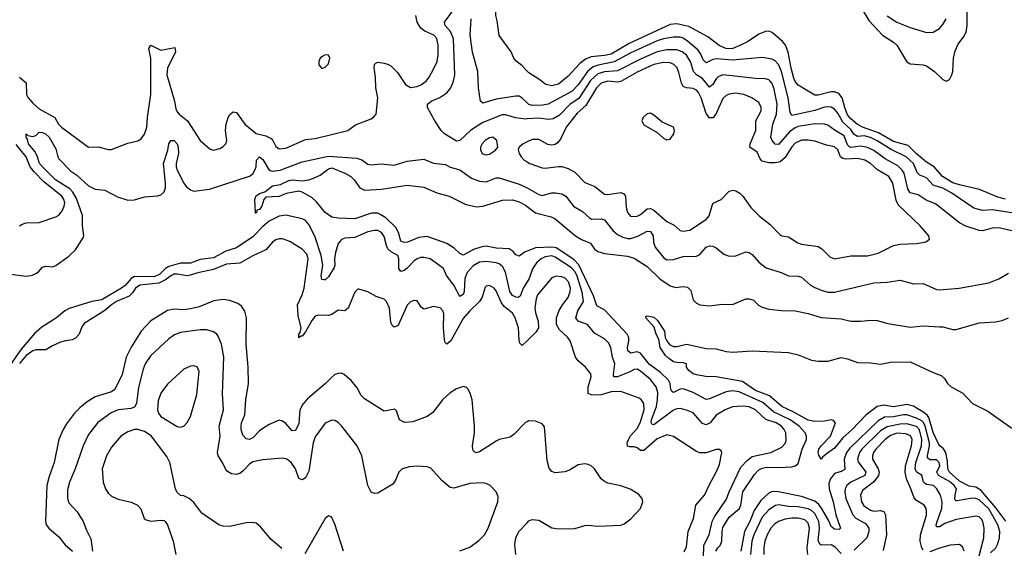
# Model space of a CAD drawing. Header units: inches. Extents: x 1245430 to 1420861, y 606325 to 671315.
# Tile 239 of 256: x 1376911 to 1382904, y 635547 to 638765. Entities that reach past the tile are written whole.
import ezdxf

# ---------------------------------------------------------------- set-up
doc = ezdxf.new("R2010")
doc.units = ezdxf.units.IN
doc.header["$MEASUREMENT"] = 0
doc.layers.add('B3673', color=7, linetype='Continuous')
doc.layers.add('B3683', color=7, linetype='Continuous')

msp = doc.modelspace()

# ---------------------------------------------------------------- linework, layer by layer
at = {"layer": 'B3673', "color": 5}
for points, elevation in [([(1380000, 638451.5), (1379966.3, 638486.3), (1379930, 638515.3), (1379919, 638530), (1379902, 638570), (1379830, 638668), (1379818, 638758), (1379809, 638791), (1379809.3, 638930), (1379803.7, 638950), (1379790, 638966), (1379759, 639059), (1379736.7, 639110), (1379733.5, 639130), (1379755.3, 639224.7), (1379814.3, 639325.7), (1379859.1, 639420.9), (1379870, 639458.3), (1379970, 639661.1), (1379984, 639676), (1379990, 639690.2), (1380000, 639692.7)], 720), ([(1380000, 638161.1), (1379990, 638160.5), (1379928.6, 638168.6), (1379870, 638186.4), (1379846.8, 638186.8), (1379730, 638140.2), (1379654.3, 638090), (1379590, 638029.7), (1379570, 638026), (1379496, 638070), (1379477, 638090), (1379437.6, 638150), (1379393.3, 638230), (1379393.3, 638250), (1379416.2, 638270), (1379468.4, 638291.6), (1379510, 638320.7), (1379534.2, 638350), (1379550.7, 638390), (1379560.3, 638430), (1379550.9, 638649.1), (1379533.7, 638693.7), (1379500.2, 638730), (1379496.8, 638750), (1379598.4, 638890)], 760), ([(1376910, 638415.3), (1376950, 638381.6), (1376953.2, 638310), (1376962.6, 638290), (1376990, 638257.6), (1377030, 638223.5), (1377124.2, 638170), (1377147.3, 638130), (1377165.3, 638110), (1377330, 637988.9), (1377391.5, 637991.5), (1377450, 637974.4), (1377470, 637974.9), (1377570, 638014.4), (1377630, 638028), (1377650, 638040.5), (1377670, 638067.3), (1377683.9, 638110), (1377688.1, 638170), (1377709.5, 638310), (1377708.4, 638530), (1377696.8, 638590), (1377710, 638610.7), (1377770, 638580.3), (1377855.5, 638595.5), (1377858.5, 638570), (1377810.6, 638470), (1377806.1, 638430), (1377852.8, 638270), (1377862.3, 638222.3), (1377870, 638204), (1377882.4, 638190), (1377932.9, 638150), (1378010, 638030.5), (1378070, 637976.3), (1378090, 637970.5), (1378130, 637980.4), (1378150, 637993), (1378165.1, 638010), (1378170.8, 638029.2), (1378162.9, 638090), (1378167.7, 638130), (1378179.5, 638170), (1378190, 638188.9), (1378210, 638203.5), (1378230, 638199.7), (1378281.4, 638130), (1378350, 638072.8), (1378410, 638058), (1378441.2, 638041.2), (1378452.4, 638030), (1378470, 637993.4), (1378490, 637978.2), (1378530, 637982.5), (1378650, 638036.8), (1378710, 638042.3), (1378908.9, 638091.1), (1378955.5, 638124.4), (1379050, 638161.3), (1379067, 638173), (1379080.7, 638190), (1379091.1, 638290), (1379078, 638350), (1379075.7, 638415.7), (1379067.7, 638472.3), (1379070, 638492), (1379079, 638501), (1379090, 638506), (1379130, 638500.4), (1379150, 638495.3), (1379170, 638483.6), (1379210, 638442.8), (1379259.8, 638370), (1379290, 638351.4), (1379330, 638357.9), (1379356.8, 638370), (1379384.5, 638390), (1379404, 638416), (1379432, 638468), (1379451, 638510), (1379458.9, 638550), (1379458.4, 638610), (1379449.9, 638649.9), (1379430.9, 638670.9), (1379376.1, 638696.1), (1379353.2, 638713.2), (1379329.9, 638749.9), (1379321, 638790)], 780), ([(1380000, 638258.9), (1379970, 638287.3), (1379950, 638299.5), (1379930, 638300.2), (1379810, 638282.1), (1379730, 638257.8), (1379715.6, 638270), (1379703.7, 638350), (1379698.7, 638450), (1379666.8, 638566.8), (1379652.4, 638670), (1379658.3, 638770)], 740), ([(1376810, 637221.2), (1376950, 637203.5), (1376989.4, 637210), (1377010, 637219.7), (1377024.7, 637230), (1377050, 637259), (1377070, 637263.8), (1377110, 637260.9), (1377130, 637268.7), (1377210, 637326), (1377250, 637364.2), (1377299, 637441), (1377301.8, 637450), (1377293.8, 637510), (1377293.7, 637573.7), (1377256.8, 637676.9), (1377235.1, 637715.1), (1377215.4, 637735.4), (1377129.2, 637790), (1377049.4, 637870), (1377032.3, 637890), (1377017.1, 637937.1), (1377002.7, 637962.7), (1376964.1, 638010), (1376957.6, 638037.6), (1376949.8, 638050.2), (1376949.6, 638070), (1376960.9, 638060.9), (1376990, 638054.6), (1377010, 638060.5), (1377030, 638080.8), (1377050, 638078.6), (1377068.7, 638070), (1377090, 638050.1), (1377130, 637978.7), (1377142.2, 637930), (1377150, 637917.7), (1377222.6, 637842.6), (1377258.2, 637818.2), (1377330, 637754.4), (1377370, 637733.1), (1377430, 637726.7), (1377505.8, 637685.8), (1377570, 637666.3), (1377609, 637669), (1377670, 637685.8), (1377750, 637693.8), (1377770, 637699.7), (1377790, 637716.9), (1377797.9, 637742.1), (1377798.7, 637770), (1377786.6, 637890), (1377812.6, 637970), (1377818.8, 638010), (1377830, 638030.7), (1377851.4, 638030), (1377869.5, 638010), (1377875.9, 637990), (1377876.9, 637950), (1377863.1, 637890), (1377863, 637870), (1377869.1, 637849.1), (1377910, 637769.1), (1377925, 637750), (1377950, 637729.1), (1377970, 637721.3), (1378066.4, 637733.6), (1378310, 637811.7), (1378330, 637827.6), (1378342.8, 637850), (1378349.3, 637870), (1378352, 637910), (1378370, 637931.1), (1378390, 637914.4), (1378430, 637850.1), (1378450, 637842.5), (1378496, 637850), (1378630, 637899.7), (1378790, 637935), (1378963.1, 637923.1), (1378992.9, 637912.9), (1379030, 637886.4), (1379050, 637881.1), (1379110, 637888.2), (1379190, 637880.2), (1379270, 637903.8), (1379370, 637916), (1379430, 637891.8), (1379503.1, 637883.1), (1379530, 637868.4), (1379590, 637850.4), (1379661, 637801), (1379710, 637781.6), (1379750, 637777.7), (1379810, 637802.2), (1379830, 637801.6), (1379950, 637764.5), (1380000, 637741)], 760), ([(1376909.7, 637510.3), (1376922, 637518), (1376951.2, 637528.8), (1377030, 637530.3), (1377130, 637564.2), (1377150, 637575.3), (1377170, 637601.6), (1377182.4, 637630), (1377185.3, 637650), (1377180.2, 637670), (1377167.9, 637690), (1377058.2, 637778.2), (1376998.3, 637838.3), (1376975, 637870), (1376950.4, 637930), (1376890, 638006.2)], 780), ([(1380000, 638021.9), (1379974.9, 638010), (1379950.4, 637990), (1379944.9, 637975.1), (1379951.8, 637950), (1379963.6, 637930), (1379982.3, 637910), (1380000, 637899.4)], 780), ([(1380000, 637356.7), (1379988.1, 637351.9), (1379950, 637325.4), (1379930, 637334), (1379913.8, 637353.8), (1379889.5, 637369.4), (1379810, 637374.9), (1379750, 637386), (1379718.6, 637381.4), (1379673.9, 637366.1), (1379610, 637332.5), (1379590, 637342.5), (1379554.7, 637374.7), (1379510, 637403.6), (1379390, 637445.3), (1379339.8, 637440.2), (1379270.5, 637410), (1379250, 637408.5), (1379230, 637417.4), (1379215.8, 637470), (1379200.8, 637500.8), (1379138.8, 637558.7), (1379110, 637578), (1379090, 637587), (1379051.8, 637588.2), (1378950, 637553.7), (1378850, 637556.2), (1378810, 637563.7), (1378770, 637592.3), (1378716.8, 637656.8), (1378690, 637682), (1378630, 637714.5), (1378610, 637720.7), (1378532.1, 637707.9), (1378490, 637689.7), (1378410, 637684.7), (1378396.5, 637670), (1378384, 637630), (1378370, 637609.5), (1378354.8, 637605.2), (1378354.8, 637594.8), (1378350, 637586.6), (1378346.6, 637586.6), (1378341.7, 637670), (1378348, 637690), (1378370, 637706.4), (1378403.7, 637716.3), (1378450, 637752.8), (1378498.3, 637761.7), (1378550, 637787.2), (1378570.1, 637790.1), (1378630, 637784.9), (1378670, 637790.3), (1378699.7, 637800.3), (1378740.7, 637819.3), (1378790, 637857.6), (1378810, 637862.4), (1378890.3, 637830), (1378927.4, 637810), (1378947.1, 637790), (1378981, 637741), (1379010, 637728.1), (1379113.1, 637733.1), (1379270, 637757.8), (1379370, 637745.6), (1379450, 637711.8), (1379525.5, 637690), (1379622, 637642), (1379690, 637626.1), (1379729.3, 637630.7), (1379850, 637666.4), (1379910, 637667.6), (1379950, 637656.4), (1379990, 637636.3), (1380000, 637628.5)], 740), ([(1380000, 637170), (1379974.6, 637130), (1379957, 637083), (1379945.3, 637074.7), (1379930, 637075.1), (1379910, 637086.2), (1379894.2, 637110), (1379868.2, 637228.2), (1379850, 637263.4), (1379830, 637278), (1379810, 637284.9), (1379750, 637293.6), (1379710, 637288.7), (1379670, 637266), (1379634.6, 637225.4), (1379620.6, 637190), (1379617, 637110), (1379610, 637092.6), (1379590, 637079.7), (1379553.4, 637150), (1379508.8, 637208.8), (1379490, 637249.6), (1379408.8, 637308.8), (1379370, 637317.2), (1379350, 637316.8), (1379330, 637309.8), (1379310, 637295.9), (1379270, 637253.5), (1379250, 637238.3), (1379230, 637231.9), (1379218.1, 637250), (1379217.7, 637310), (1379212.5, 637330), (1379171.3, 637351.3), (1379151.7, 637370), (1379142.9, 637390), (1379130, 637446), (1379114, 637470), (1379090, 637482.6), (1379070, 637482.4), (1379030, 637473.2), (1378950, 637439.9), (1378890, 637435.8), (1378870, 637426.3), (1378850, 637401.8), (1378832.9, 637347.1), (1378826.2, 637310), (1378828.9, 637270), (1378824.2, 637255.8), (1378790, 637200.5), (1378770, 637181.5), (1378761.8, 637181.8), (1378750, 637183.6), (1378745.4, 637205.4), (1378756.3, 637270), (1378746.1, 637330), (1378706.8, 637446.8), (1378670, 637518.9), (1378650, 637542.2), (1378630, 637553.4), (1378530, 637575.8), (1378490, 637569), (1378430, 637539.3), (1378390, 637506.7), (1378330, 637443.4), (1378230, 637376.6), (1378164.8, 637355.2), (1378090, 637314.9), (1378010, 637304.6), (1377950, 637282.4), (1377890, 637283.2), (1377818, 637262), (1377798.1, 637250), (1377764.4, 637215.6), (1377730, 637199.4), (1377610, 637202.6), (1377589.4, 637190.6), (1377552, 637148), (1377530.1, 637130), (1377427.6, 637070), (1377410, 637060.6), (1377350.1, 637049.9), (1377212.2, 637007.8), (1377186.7, 636993.2), (1377135.3, 636950), (1377046.2, 636893.8), (1377002.4, 636857.6), (1376920.3, 636759.7), (1376805.8, 636594.2)], 760), ([(1380000, 636811), (1379970, 636782), (1379955.6, 636795.6), (1379951.5, 636811.5), (1379946.4, 636890), (1379926.9, 636950), (1379910, 636977.6), (1379860.1, 637020.1), (1379842.4, 637042.4), (1379810, 637114.3), (1379798, 637130), (1379770, 637146.9), (1379750, 637143.6), (1379744, 637136), (1379725, 637075), (1379710.2, 637050), (1379650, 636992.8), (1379610, 636945.6), (1379534.3, 636810), (1379510, 636789), (1379500.3, 636800.3), (1379496.2, 636816.2), (1379490.7, 636890), (1379493.2, 636973.2), (1379488.9, 636990), (1379470, 637010.8), (1379430, 637018.5), (1379370, 637003.5), (1379355.2, 637015.2), (1379330, 637054), (1379310, 637054.7), (1379290, 637046.9), (1379270, 637028), (1379260.2, 637010), (1379216.5, 636910), (1379210, 636902), (1379190, 636892.6), (1379180.6, 636900.6), (1379170, 636920.9), (1379162.2, 637010), (1379144.2, 637050), (1379130, 637063), (1379080.4, 637080.4), (1379030, 637109.4), (1378976, 637124), (1378970, 637124), (1378950, 637106), (1378910, 637008.3), (1378890, 636993.5), (1378850, 636996.4), (1378810, 636970.9), (1378790, 636964.1), (1378730, 636967.2), (1378710, 636960.3), (1378690, 636934.2), (1378650, 636864.4), (1378630, 636838.9), (1378621.4, 636838.6), (1378610, 636828.3), (1378609.1, 636850), (1378618.8, 636861.2), (1378624.9, 636890), (1378605.2, 636965.2), (1378601, 637030), (1378629.4, 637090), (1378641.8, 637130), (1378666.7, 637310), (1378657.8, 637337.8), (1378630, 637367.9), (1378555, 637415), (1378510, 637431.6), (1378490, 637431.6), (1378470, 637424.4), (1378449.2, 637410), (1378410, 637364.1), (1378330, 637328.3), (1378250, 637282.1), (1378170, 637277.8), (1378090, 637243.7), (1377995.2, 637224.8), (1377949.2, 637209.2), (1377930, 637206.2), (1377870, 637216.4), (1377850, 637215.3), (1377830, 637206), (1377799.4, 637180.6), (1377757.9, 637162.1), (1377642.4, 637150), (1377616.4, 637130), (1377597.9, 637102.1), (1377577.2, 637082.8), (1377500.2, 637050), (1377469.5, 637030), (1377430, 636994.6), (1377304.2, 636915.8), (1377290, 636894.5), (1377272.6, 636850), (1377250, 636826.2), (1377230, 636815.5), (1377189.4, 636810.6), (1377158.8, 636801.2), (1377110, 636780.3), (1377070, 636755.8), (1377010, 636754.6), (1376990, 636748.9), (1376950, 636721.8), (1376910, 636672.6)], 780), ([(1380000, 636318), (1379990, 636313.6), (1379919.3, 636240.7), (1379896.4, 636223.6), (1379830, 636208.7), (1379810, 636199.3), (1379710, 636135.3), (1379690, 636128.9), (1379675.6, 636135.6), (1379668.3, 636148.3), (1379667, 636170), (1379679.1, 636250), (1379679.8, 636290), (1379665.6, 636450), (1379652.5, 636492.5), (1379637.6, 636517.6), (1379630, 636527), (1379611.4, 636531.4), (1379570, 636517.2), (1379530, 636493.1), (1379485.3, 636450), (1379425.9, 636374.1), (1379391.3, 636348.7), (1379303.6, 636316.4), (1379253.3, 636313.3), (1379222.4, 636330), (1379204.5, 636384.5), (1379193.4, 636393.4), (1379130, 636382), (1379010, 636456.1), (1378990, 636476.9), (1378964.3, 636524.3), (1378930, 636566.6), (1378884.9, 636604.9), (1378870, 636612.6), (1378850, 636612.3), (1378830, 636604.7), (1378810, 636589.7), (1378771.7, 636550), (1378662.9, 636457.1), (1378634.7, 636425.3), (1378616.1, 636390), (1378610, 636306.6), (1378590, 636264.2), (1378570, 636262.4), (1378530, 636306.2), (1378510, 636321), (1378490, 636326.6), (1378430, 636300.5), (1378390, 636275.8), (1378370, 636261.4), (1378330, 636218.9), (1378310, 636209), (1378290, 636213.7), (1378270, 636235.1), (1378259.1, 636270), (1378258.5, 636290), (1378261.6, 636310), (1378280.8, 636359.2), (1378286.8, 636450), (1378303.4, 636550), (1378302.2, 636650), (1378289.8, 636790), (1378291.6, 636950), (1378280.9, 636990), (1378261.2, 637021.2), (1378238, 637038), (1378190, 637056.2), (1378150, 637061.4), (1378092.7, 637052.7), (1378002.8, 637017.2), (1377950, 637004.2), (1377910, 636999.9), (1377850, 637002), (1377810, 636994.9), (1377710, 636931.9), (1377649.3, 636870), (1377588.6, 636771.4), (1377559.2, 636710), (1377534.3, 636605.7), (1377490, 636514), (1377470, 636500.2), (1377370, 636468.3), (1377321.3, 636438.7), (1377277.5, 636402.5), (1377245.5, 636370), (1377195.1, 636304.9), (1377173.3, 636266.8), (1377150, 636209.6), (1377119.8, 636070), (1377090, 635983.6), (1377076.8, 635930), (1377067.3, 635710), (1377072.9, 635690), (1377087.9, 635670), (1377150, 635617.1), (1377188.4, 635568.4), (1377232.7, 635530)], 820), ([(1379590, 635531.6), (1379650, 635554), (1379706.2, 635593.8), (1379739.2, 635630), (1379763.1, 635670), (1379821.1, 635830), (1379823.3, 635863.3), (1379811.6, 635890), (1379775.1, 635930), (1379750, 635942), (1379730, 635945.1), (1379650, 635941.6), (1379553.2, 635913.2), (1379530, 635918.2), (1379479.6, 635959.6), (1379414.3, 636034.3), (1379390, 636043.6), (1379330, 636047.8), (1379283.9, 636043.9), (1379239.1, 636030), (1379218.4, 636010), (1379198.6, 635961.4), (1379182.3, 635937.7), (1379090, 635882), (1379070, 635880.7), (1379050, 635889.6), (1379030, 635929.2), (1378992.4, 636110), (1378964.4, 636170), (1378870, 636293.6), (1378850, 636313.6), (1378830, 636325.6), (1378810, 636327.6), (1378770, 636309.5), (1378710, 636225.6), (1378697.7, 636190), (1378670, 636017), (1378650, 635975.6), (1378630, 635963.6), (1378610, 635972.3), (1378589.7, 636030), (1378563.1, 636070), (1378536.2, 636090), (1378510, 636095.8), (1378390, 636085.3), (1378330, 636073.6), (1378310, 636059.7), (1378270, 636016.4), (1378250, 636003.1), (1378230, 635995.8), (1378199.5, 635999.5), (1378175, 636015), (1378162.8, 636030), (1378146, 636070), (1378118.9, 636110), (1378114.7, 636130), (1378130.8, 636230), (1378125.3, 636290), (1378152.4, 636390), (1378145.9, 636490), (1378153.7, 636710), (1378140.2, 636790), (1378119.1, 636839.1), (1378110, 636851), (1378090, 636864.2), (1378050, 636876.5), (1378010, 636877.3), (1377890, 636860.3), (1377853.7, 636846.3), (1377818.6, 636821.4), (1377710, 636720.4), (1377674.7, 636670), (1377662.1, 636637.9), (1377633.4, 636526.6), (1377622.5, 636430), (1377612.1, 636407.9), (1377590, 636397.7), (1377510, 636389.3), (1377468.4, 636371.6), (1377386.5, 636313.5), (1377330, 636240.5), (1377297.4, 636170), (1377247.9, 636030), (1377214.3, 635950), (1377202.7, 635902.7), (1377201.5, 635850), (1377210, 635824.9), (1377260.9, 635770), (1377298.3, 635710), (1377317, 635657), (1377344.3, 635604.3), (1377355, 635530)], 840), ([(1378505.9, 635545.9), (1378440.6, 635600.6), (1378376.9, 635676.9), (1378350, 635699.3), (1378330, 635704.5), (1378290, 635702.9), (1378190, 635680.9), (1378150, 635682.9), (1378124, 635690), (1378020.1, 635760.1), (1377970, 635826), (1377942.7, 635850), (1377910, 635867), (1377890, 635869.5), (1377870, 635886), (1377858.4, 635910), (1377823.9, 636070), (1377806.3, 636106.3), (1377711, 636231), (1377670, 636257.8), (1377630, 636269.8), (1377610, 636269.8), (1377570, 636257.1), (1377526.3, 636230), (1377470, 636163), (1377438.5, 636110), (1377413.4, 636030), (1377418.9, 635950), (1377433.4, 635910), (1377450, 635883.8), (1377470, 635863.7), (1377510, 635845.7), (1377590, 635828.7), (1377628.9, 635808.9), (1377647.3, 635787.3), (1377668.3, 635728.3), (1377679.8, 635719.8), (1377710, 635713), (1377770, 635718), (1377790, 635715.5), (1377797.3, 635710), (1377810.5, 635690), (1377845.5, 635590), (1377861.6, 635510)], 860), ([(1378881.5, 635530), (1378830, 635694), (1378810, 635735.3), (1378801.2, 635741.2), (1378790, 635745.2), (1378770, 635729.4), (1378647.2, 635512.8)], 860), ([(1379930.8, 635509.2), (1379925.5, 635570), (1379929.8, 635610), (1379949.9, 635650.1), (1380000, 635703)], 820)]:
    msp.add_lwpolyline(points, dxfattribs=dict(at, elevation=elevation))
for points, elevation in [([(1378770, 638552), (1378756.1, 638543.9), (1378740.7, 638530), (1378730.7, 638510), (1378730.8, 638490), (1378750, 638467.7), (1378770, 638476.3), (1378790, 638496.3), (1378798.3, 638530), (1378790, 638549.3)], 820), ([(1379790, 638049.7), (1379770, 638045.8), (1379744.4, 638030), (1379725.6, 638010), (1379716.5, 637990), (1379716.1, 637970), (1379728.1, 637948.1), (1379750, 637941.8), (1379770, 637946.2), (1379806, 637970), (1379821.3, 637990), (1379814.2, 638030)], 780), ([(1377970, 636658), (1377950, 636656.9), (1377910, 636637.7), (1377810, 636545.7), (1377770, 636491.5), (1377754.6, 636445.4), (1377750.2, 636390), (1377755.6, 636370), (1377769.2, 636350), (1377870, 636288.4), (1377890, 636284.4), (1377910, 636290.4), (1377930, 636312.7), (1377949.8, 636350.2), (1377990, 636482.8), (1378002.8, 636622.8), (1377990.9, 636650.9)], 860)]:
    msp.add_lwpolyline(points, close=True, dxfattribs=dict(at, elevation=elevation))
at = {"layer": 'B3683', "color": 5}
for points, elevation in [([(1382010, 638875.5), (1382079.6, 638759.6), (1382162.5, 638670), (1382230, 638628.4), (1382248.9, 638610), (1382310, 638508), (1382330, 638495.6), (1382410, 638490.2), (1382430, 638483.6), (1382478.7, 638450), (1382530, 638401.6), (1382550, 638390.5), (1382570, 638402), (1382585.1, 638430), (1382589.8, 638450.2), (1382593.7, 638530), (1382603.6, 638576.4), (1382622.9, 638617.1), (1382657.5, 638662.5), (1382670.9, 638690), (1382676.7, 638730), (1382678.3, 638810)], 720), ([(1382190, 638788.1), (1382250, 638750.2), (1382330, 638718.6), (1382430, 638688), (1382470, 638689.1), (1382510, 638711.5), (1382530, 638736), (1382549, 638770)], 740), ([(1382910, 637672.7), (1382864.3, 637684.3), (1382752.4, 637732.4), (1382630, 637759.4), (1382590, 637772.7), (1382527.9, 637810), (1382476.4, 637870), (1382430, 637897.5), (1382368.9, 637948.9), (1382319.5, 637999.5), (1382230, 638023.5), (1382137.4, 638077.4), (1382040.7, 638110), (1382010, 638126.6), (1381970, 638161.1), (1381950, 638186.7), (1381932.2, 638230), (1381917.8, 638290), (1381896.8, 638316.8), (1381870, 638325.6), (1381850, 638325.8), (1381770, 638305.3), (1381750, 638305), (1381650, 638365.6), (1381630, 638389.8), (1381623.2, 638410), (1381606.3, 638470), (1381587.8, 638567.8), (1381572.1, 638610), (1381552.8, 638632.8), (1381490, 638687.1), (1381470, 638696), (1381450, 638693.4), (1381410, 638676.4), (1381339.7, 638630), (1381299, 638610), (1381251.5, 638590), (1381230, 638587), (1381208.2, 638590), (1381168.6, 638608.6), (1381100, 638660), (1380983.3, 638723.3), (1380910, 638739.1), (1380870, 638736.7), (1380619.8, 638620.2), (1380510, 638556.3), (1380470, 638546.8), (1380390, 638539.9), (1380354.2, 638525.8), (1380320.7, 638499.3), (1380250, 638420.4), (1380190, 638372.8), (1380150, 638363.1), (1380114, 638370), (1380070, 638404), (1380010, 638441.2), (1380000, 638451.5)], 720), ([(1382950, 637590.4), (1382830, 637608.4), (1382770, 637602.8), (1382717.5, 637617.5), (1382583.7, 637710), (1382530, 637738.6), (1382470, 637758.5), (1382430, 637803.2), (1382390, 637818), (1382374.1, 637834.1), (1382350.3, 637890), (1382305.4, 637930), (1382215, 637975), (1382130, 638028), (1382090, 638047.4), (1382050, 638057.7), (1382010, 638055.1), (1381990, 638066.2), (1381970, 638096.2), (1381921.7, 638141.7), (1381890, 638196.9), (1381870, 638220.5), (1381850, 638232.1), (1381830, 638235.5), (1381810, 638232.7), (1381750, 638213.2), (1381610, 638182), (1381600.3, 638200.3), (1381589, 638290), (1381547.5, 638450), (1381530, 638493.2), (1381510, 638514.9), (1381490, 638524.7), (1381430, 638535), (1381250, 638519.7), (1381152.3, 638527.7), (1381130, 638522), (1381090, 638502.3), (1381070, 638521.5), (1381056, 638556), (1381040.2, 638580.2), (1380975.3, 638635.3), (1380950, 638652), (1380930, 638658.5), (1380890, 638658.8), (1380830, 638648.9), (1380790, 638636.9), (1380630, 638563), (1380530, 638507.7), (1380430.9, 638489.1), (1380402.1, 638477.8), (1380365.9, 638450), (1380310, 638368.6), (1380273.3, 638330), (1380128.3, 638251.7), (1380095.1, 638244.9), (1380030, 638242), (1380009.7, 638249.7), (1380000, 638258.9)], 740), ([(1382950, 637478.9), (1382870, 637499), (1382830, 637495.3), (1382770, 637480.2), (1382750, 637481.6), (1382670, 637508.1), (1382630, 637527.7), (1382484.4, 637644.4), (1382427.5, 637667.5), (1382379.2, 637699.2), (1382330, 637711.5), (1382315.6, 637735.6), (1382295, 637830), (1382282.1, 637850), (1382255.2, 637875.2), (1382178.2, 637918.2), (1382110, 637967.9), (1382070, 637986.5), (1382030, 637995.4), (1381970, 637986.9), (1381962.6, 637990), (1381950, 638003.2), (1381930, 638057.6), (1381873.7, 638090), (1381830, 638122.8), (1381808.3, 638128.3), (1381750.4, 638130.4), (1381650, 638114.5), (1381630, 638106.1), (1381597.2, 638082.8), (1381530, 638006.1), (1381510, 638007.3), (1381489.9, 638030), (1381483.4, 638050), (1381495.2, 638130), (1381516.3, 638190), (1381521.2, 638250), (1381502.9, 638342.9), (1381490, 638377.2), (1381479.4, 638390), (1381470, 638398.3), (1381450, 638404.9), (1381390, 638406.2), (1381190, 638429.3), (1381162.6, 638417.4), (1381150, 638404.5), (1381130, 638369.8), (1381110, 638354.8), (1381066.4, 638406.5), (1381030.2, 638430.2), (1381011, 638450), (1380993.3, 638510), (1380968.8, 638548.8), (1380943.7, 638570), (1380910, 638582.2), (1380850, 638581.5), (1380790, 638568.6), (1380690, 638525.3), (1380550, 638454.6), (1380470, 638447.3), (1380430, 638434.8), (1380385.2, 638394.8), (1380314, 638286), (1380261.4, 638250), (1380196.1, 638183.9), (1380158.4, 638161.6), (1380130, 638157.5), (1380070, 638165.3), (1380000, 638161.1)], 760), ([(1380000, 637899.4), (1380015.8, 637890), (1380090, 637863.2), (1380110, 637860.9), (1380190, 637871.8), (1380210, 637871), (1380250, 637859.7), (1380290, 637837.7), (1380350, 637773.2), (1380410.6, 637750.6), (1380470, 637703.2), (1380490, 637700.5), (1380570, 637712.4), (1380586.1, 637706.1), (1380598.6, 637690), (1380602.8, 637622.8), (1380610, 637590.6), (1380630, 637567.5), (1380670, 637569.5), (1380690, 637578.4), (1380730, 637613.7), (1380750, 637616.4), (1380770, 637605), (1380850, 637535.9), (1380895, 637515), (1380930, 637481.3), (1380950, 637478), (1380990, 637483.5), (1381091.4, 637550), (1381108, 637572), (1381125, 637635), (1381132.2, 637647.8), (1381181.3, 637670), (1381230, 637721.7), (1381252.9, 637727.1), (1381270, 637724), (1381293.4, 637710), (1381311.6, 637691.6), (1381361.7, 637621.7), (1381414.6, 637570), (1381478.8, 637518.8), (1381536.7, 637456.7), (1381550.2, 637450.2), (1381590, 637443.6), (1381647.5, 637407.5), (1381670, 637399.3), (1381770, 637383.5), (1381792.9, 637370), (1381841.6, 637321.6), (1381870, 637310.2), (1381970, 637327.2), (1382070, 637327.7), (1382135.9, 637344.1), (1382230, 637391.4), (1382270, 637398.5), (1382370, 637403.1), (1382418, 637410), (1382430, 637414), (1382449.2, 637430), (1382444.5, 637450), (1382391.3, 637510), (1382258.6, 637638.6), (1382246.2, 637666.2), (1382224.4, 637770), (1382200.2, 637810), (1382131.6, 637851.6), (1382089.6, 637889.6), (1382054, 637910), (1382010, 637919.7), (1381937, 637917), (1381920.3, 637920.3), (1381905.8, 637930), (1381890, 637972.7), (1381870.7, 637990.7), (1381820.9, 638000.9), (1381750, 638026.4), (1381710, 638032.6), (1381670, 638031.5), (1381630, 638012.7), (1381610, 637991.2), (1381570, 637925.4), (1381539.9, 637900.1), (1381510, 637894), (1381470, 637894.1), (1381430, 637903.4), (1381418.3, 637918.3), (1381399.2, 637959.2), (1381354.6, 637990), (1381356.1, 638010), (1381392.2, 638090), (1381392.2, 638150), (1381423.2, 638210), (1381424.1, 638230), (1381410, 638260.9), (1381366.2, 638290), (1381318.7, 638310), (1381270, 638317.2), (1381228.4, 638311.6), (1381210, 638304.5), (1381190, 638286), (1381150, 638194), (1381131.8, 638168.2), (1381110, 638167.4), (1381090, 638195.1), (1381057.9, 638290), (1381042.2, 638322.2), (1381030, 638336.7), (1381010, 638346.4), (1380970, 638350.9), (1380950, 638359.1), (1380938.5, 638378.5), (1380923.7, 638443.7), (1380911.8, 638471.8), (1380893, 638493), (1380870, 638502.7), (1380830, 638504.7), (1380770, 638491.6), (1380670, 638446.3), (1380570, 638388.7), (1380550, 638384.3), (1380490, 638390.3), (1380450, 638379.1), (1380421.3, 638350), (1380356.9, 638243.1), (1380303.4, 638196.6), (1380238, 638110), (1380201.6, 638038.4), (1380184.2, 638015.8), (1380170, 638005), (1380150, 638001.4), (1380126.1, 638006.1), (1380070, 638036.8), (1380030, 638036.1), (1380000, 638021.9)], 780), ([(1380000, 637741), (1380014.3, 637734.3), (1380070, 637700.7), (1380090, 637694.2), (1380150.2, 637710.2), (1380171.7, 637711.7), (1380210, 637704.7), (1380235.3, 637690), (1380281.5, 637630), (1380336.6, 637596.6), (1380378.1, 637558.1), (1380391, 637551), (1380450, 637553.5), (1380470, 637546.9), (1380521, 637481), (1380550, 637458), (1380581, 637441), (1380610, 637433.4), (1380630, 637433.9), (1380672.2, 637447.8), (1380730, 637476.8), (1380750, 637475.2), (1380766.4, 637450), (1380767.8, 637410), (1380779.6, 637379.6), (1380830, 637317.3), (1380850, 637304.1), (1380890, 637304.4), (1380950, 637322.8), (1381030, 637325.6), (1381050, 637335.6), (1381090, 637380.3), (1381110, 637388.9), (1381130, 637386.3), (1381150, 637375.6), (1381197.6, 637337.6), (1381230, 637324.6), (1381270, 637327.4), (1381330, 637352.7), (1381350, 637348.5), (1381370, 637335.8), (1381410.3, 637290), (1381455, 637255), (1381546.5, 637226.5), (1381590, 637205.2), (1381650, 637203.6), (1381670, 637197.7), (1381724.9, 637150), (1381750, 637134.7), (1381790, 637117.7), (1381830, 637107), (1381870, 637106), (1382110, 637163.8), (1382191.7, 637168.3), (1382270, 637179.6), (1382350, 637156.5), (1382410, 637159.6), (1382490, 637122.8), (1382510, 637120.8), (1382628.7, 637131.3), (1382810, 637162.6), (1382870, 637187.6), (1382930, 637221.3)], 760), ([(1380000, 637628.5), (1380050, 637589.6), (1380145.1, 637565.1), (1380170, 637553.7), (1380293.7, 637450), (1380330, 637427.3), (1380384.1, 637404.1), (1380410, 637368.6), (1380430, 637353), (1380470, 637341.7), (1380610, 637325.5), (1380650, 637314.2), (1380730, 637263.5), (1380807.6, 637187.6), (1380870, 637144.1), (1380904.4, 637135.6), (1380950, 637140.7), (1380976.3, 637136.3), (1380996.2, 637116.2), (1381010, 637059.1), (1381030, 637038.7), (1381050.3, 637030.3), (1381110, 637022.6), (1381186.7, 637033.3), (1381250, 637032.2), (1381330, 637064.9), (1381350, 637066.7), (1381377.5, 637057.5), (1381408.1, 637028.1), (1381430, 637014.6), (1381470, 637003.9), (1381550, 636994.3), (1381630, 636992.9), (1381710, 636976.5), (1381790, 636953.2), (1381910, 636944.3), (1381970, 636930.2), (1382030.8, 636929.2), (1382090, 636936.5), (1382130, 636934), (1382195.2, 636915.2), (1382330, 636894.2), (1382410, 636900.7), (1382510, 636896.1), (1382530, 636894.9), (1382590, 636879), (1382610, 636879.6), (1382750, 636920.2), (1382850, 636925.5), (1382890, 636933.6), (1382929.8, 636950.2)], 740), ([(1381148.6, 635530), (1381159.7, 635550), (1381174.9, 635565.1), (1381185.4, 635590), (1381185.5, 635650), (1381190, 635674), (1381230, 635737.3), (1381292.1, 635790), (1381300.6, 635810), (1381311.9, 635890), (1381383.9, 635996.1), (1381410, 636024.3), (1381430, 636035.3), (1381458.5, 636041.5), (1381530, 636038.2), (1381610, 636042.9), (1381631.3, 636048.7), (1381650, 636063.6), (1381672.6, 636150), (1381699.1, 636210), (1381699.3, 636230), (1381691.6, 636250), (1381655.9, 636290), (1381600.1, 636330), (1381498.8, 636378.8), (1381434.5, 636434.5), (1381290, 636498.8), (1381250, 636505.2), (1381210, 636499.9), (1381110, 636456.6), (1381090, 636452.5), (1381010, 636495.7), (1380950, 636517.9), (1380930, 636515), (1380890, 636495.7), (1380880.9, 636500.9), (1380874.2, 636514.3), (1380869.2, 636550), (1380859.3, 636570), (1380810, 636618.7), (1380745.1, 636665.1), (1380690, 636734.1), (1380670, 636743.7), (1380630, 636734.8), (1380611.8, 636750), (1380609.9, 636770), (1380619.4, 636810), (1380618.5, 636830), (1380607.6, 636850), (1380470, 636998.6), (1380423.8, 637023.8), (1380404.1, 637084.1), (1380313.5, 637273.5), (1380284.4, 637304.4), (1380176.2, 637376.2), (1380150, 637380.9), (1380050, 637376.8), (1380000, 637356.7)], 740), ([(1381071.9, 635488.1), (1381074.7, 635565.3), (1381106.6, 635630), (1381125.6, 635710), (1381140.8, 635739.2), (1381213.7, 635846.3), (1381228.3, 635890), (1381299.9, 636040.1), (1381337.8, 636082.2), (1381370, 636105.1), (1381483.6, 636130), (1381550, 636162.2), (1381570, 636185.7), (1381576.1, 636203.9), (1381573.2, 636250), (1381564.3, 636270), (1381547.5, 636290), (1381515.8, 636310), (1381451.7, 636331.7), (1381390, 636389.9), (1381350, 636407.6), (1381310, 636412.7), (1381250, 636409), (1381205.7, 636390), (1381150, 636358), (1381112.6, 636310), (1381090, 636299.3), (1381067.3, 636307.3), (1381010, 636371.4), (1380970, 636388.3), (1380930, 636397.7), (1380910, 636395.9), (1380890, 636387.3), (1380770, 636298.3), (1380760.6, 636300.6), (1380753.4, 636313.4), (1380755.6, 636330), (1380786.7, 636410), (1380793.4, 636453.4), (1380795.5, 636495.5), (1380784.6, 636530), (1380750, 636574), (1380690, 636625.7), (1380670, 636637), (1380650, 636635.2), (1380621.1, 636618.9), (1380550, 636591), (1380528, 636590), (1380525.8, 636605.8), (1380533, 636670), (1380518.5, 636710), (1380508.2, 636768.2), (1380495.9, 636795.9), (1380470, 636821.4), (1380410, 636856), (1380367.7, 636910), (1380310.9, 636930.9), (1380295.7, 636950), (1380308, 636992), (1380342.6, 637050), (1380333.8, 637106.2), (1380301.4, 637210), (1380290, 637231.9), (1380270, 637253.9), (1380170, 637320.3), (1380150, 637327.2), (1380110, 637321.2), (1380085.6, 637310), (1380056, 637284), (1380031.6, 637248.4), (1380012.7, 637190), (1380000, 637170)], 760), ([(1380954.3, 635525.7), (1380970, 635555.5), (1380979.5, 635650), (1381011.8, 635728.2), (1381027.1, 635810), (1381079.8, 635870), (1381110, 635936.5), (1381150.8, 636010), (1381170, 636057.3), (1381183.6, 636130), (1381180.2, 636140.2), (1381169.5, 636149.5), (1381150, 636148), (1381090, 636127.7), (1381050, 636127.8), (1381030, 636136.4), (1380890, 636227.6), (1380850, 636237.1), (1380790, 636213.8), (1380710, 636142), (1380690, 636143.4), (1380670, 636159.1), (1380650, 636165.6), (1380624.5, 636164.5), (1380610, 636168.9), (1380609.1, 636190), (1380616.9, 636210), (1380629, 636231), (1380670, 636275.9), (1380687.8, 636310), (1380711.5, 636390), (1380708.9, 636428.9), (1380692.8, 636452.8), (1380680.5, 636460.5), (1380570, 636501.1), (1380510, 636500.2), (1380450, 636481.3), (1380430, 636479.5), (1380390, 636480.8), (1380370, 636489.6), (1380371.9, 636530), (1380388.7, 636590), (1380386.9, 636610), (1380355.4, 636650), (1380309.2, 636689.2), (1380292.9, 636710), (1380261.5, 636810), (1380247.7, 636830), (1380196.6, 636876.6), (1380178.4, 636910), (1380178.2, 636950), (1380191.6, 636990), (1380214.8, 637030), (1380250, 637074.7), (1380262.2, 637110), (1380262.8, 637130), (1380251.8, 637170), (1380230, 637191.1), (1380210, 637199.5), (1380177.1, 637202.9), (1380150, 637192.8), (1380062.5, 637090), (1380053.4, 637066.6), (1380046.3, 637010), (1380050, 636980.3), (1380066.3, 636930), (1380068.8, 636890), (1380055.4, 636864.6), (1380000, 636811)], 780), ([(1382912.6, 635712.6), (1382852.8, 635792.8), (1382760.3, 635900.3), (1382730, 635919), (1382690, 635926.4), (1382630, 635955.3), (1382569.6, 636010), (1382559.4, 636030), (1382557.8, 636077.8), (1382547.7, 636130), (1382533.6, 636153.6), (1382511.8, 636170), (1382503, 636183), (1382470, 636252.2), (1382444.1, 636344.1), (1382436.3, 636356.3), (1382414.3, 636374.3), (1382350, 636411.6), (1382310, 636421.6), (1382230, 636407.7), (1382170, 636417.8), (1382129.7, 636410.3), (1382061.5, 636358.5), (1381978.5, 636270), (1381921.1, 636218.9), (1381870, 636157.3), (1381818.9, 636121.1), (1381797.3, 636102.7), (1381790, 636089.6), (1381774.5, 636114.5), (1381771.3, 636130), (1381774.5, 636150), (1381788.1, 636170), (1381845.1, 636230), (1381875.8, 636310), (1381864.9, 636324.9), (1381850, 636328.3), (1381810, 636321), (1381750, 636319.3), (1381710, 636326.7), (1381618.6, 636378.6), (1381550, 636409.9), (1381475.1, 636475.1), (1381390, 636508.2), (1381310, 636562.2), (1381150, 636592), (1381087.1, 636592.9), (1381030, 636603), (1381009.3, 636610), (1380982.7, 636630), (1380969, 636650), (1380968.7, 636670), (1380950, 636676.2), (1380910, 636677.4), (1380890, 636683), (1380862, 636702), (1380841.5, 636721.5), (1380810, 636769.3), (1380800.8, 636820.8), (1380785.1, 636850), (1380773.5, 636893.5), (1380722, 636950), (1380722, 636958), (1380730, 636962.8), (1380770, 636954.2), (1380793.6, 636933.6), (1380834.9, 636870), (1380840.5, 636830), (1380850.4, 636810), (1380866.9, 636786.9), (1380890, 636776.3), (1380910, 636776.3), (1380970, 636790.4), (1381090, 636763.7), (1381150, 636760.5), (1381210, 636745.5), (1381250, 636741.6), (1381370, 636748.8), (1381590, 636739.1), (1381650, 636724.9), (1381730, 636693), (1381770, 636685.5), (1381830, 636686), (1381910, 636708.5), (1381950, 636701.1), (1382010, 636678.7), (1382090, 636676), (1382150, 636667.6), (1382210, 636679.5), (1382330, 636683.1), (1382470, 636616.5), (1382519, 636599), (1382540.4, 636580.4), (1382558.6, 636550), (1382581.2, 636530), (1382650.6, 636490.6), (1382709.3, 636429.3), (1382802.4, 636382.4), (1382950, 636277.7)], 720), ([(1380000, 635703), (1380010, 635713.6), (1380030, 635722.8), (1380070, 635718.6), (1380150, 635671.6), (1380190, 635664.9), (1380290, 635667.7), (1380350, 635686), (1380370, 635687.4), (1380430, 635682.8), (1380570, 635687.7), (1380590, 635696.9), (1380630, 635726.9), (1380689.7, 635790), (1380703.9, 635830), (1380700.4, 635850), (1380676.9, 635876.9), (1380627.4, 635907.4), (1380570, 635927.3), (1380490, 635944.1), (1380470, 635953.6), (1380451, 635971), (1380410, 636031.3), (1380390, 636048.2), (1380370, 636056.4), (1380350, 636060.4), (1380310, 636054.8), (1380256.8, 636023.2), (1380228.2, 636011.8), (1380170, 636007.6), (1380150, 636014), (1380134.5, 636034.5), (1380122.1, 636082.1), (1380105.7, 636285.7), (1380090, 636305.1), (1380050, 636320.5), (1380010, 636322.4), (1380000, 636318)], 820), ([(1382820.2, 635519.8), (1382851.6, 635550), (1382862.8, 635570), (1382873.4, 635610), (1382876.7, 635650), (1382864, 635690), (1382810, 635787.3), (1382750, 635841.9), (1382730, 635851.1), (1382710, 635852.8), (1382616.1, 635836.1), (1382610, 635835.8), (1382603.5, 635843.5), (1382603.8, 635870), (1382613.3, 635910), (1382598.3, 635930), (1382570, 635954.8), (1382503.5, 635990), (1382493.6, 636010), (1382510.8, 636050), (1382508.1, 636070), (1382490, 636085), (1382450, 636086.5), (1382437.1, 636097.2), (1382435.3, 636110), (1382448.8, 636170), (1382448.1, 636190), (1382421.2, 636290), (1382412, 636312), (1382402.4, 636322.4), (1382370, 636340.3), (1382310, 636359.5), (1382290, 636359.4), (1382230, 636346.6), (1382174.1, 636345.9), (1382136.4, 636323.6), (1381963.6, 636156.4), (1381944.2, 636130), (1381928.8, 636090), (1381932.2, 636027.8), (1381910, 636014.9), (1381870, 636001.7), (1381845, 635970), (1381836.6, 635943.4), (1381837.5, 635910), (1381862.3, 635830), (1381877.4, 635750), (1381906, 635670), (1381898.6, 635661.4), (1381870, 635662.7), (1381850, 635679.2), (1381835.2, 635715.2), (1381791.7, 635791.7), (1381774.6, 635814.6), (1381750, 635834.1), (1381670, 635862.5), (1381530, 635890.7), (1381490, 635892), (1381470, 635883.7), (1381422, 635838), (1381381.7, 635778.3), (1381354.5, 635710), (1381322.3, 635650), (1381299.4, 635530)], 740), ([(1382733.4, 635430), (1382778.3, 635610), (1382780.7, 635670), (1382773.5, 635710), (1382765.1, 635725.1), (1382750, 635738.5), (1382730, 635741.8), (1382610, 635723.4), (1382542.7, 635697.3), (1382510, 635678.7), (1382490, 635677.2), (1382488.6, 635690), (1382494.1, 635710), (1382524.4, 635790), (1382524.8, 635830), (1382516, 635870), (1382493.6, 635910), (1382472.4, 635930), (1382430, 635935.3), (1382421.2, 635941.2), (1382412, 635952), (1382402.4, 635990), (1382370, 636013.3), (1382361.5, 636030), (1382364.2, 636070), (1382399.2, 636170), (1382401, 636210), (1382388.2, 636268.2), (1382369.1, 636289.1), (1382310, 636304), (1382270, 636302.2), (1382190, 636287.3), (1382150, 636261.3), (1382036.6, 636150), (1382021.6, 636130), (1382009.7, 636090), (1382013.3, 636073.3), (1382060.7, 636010), (1382053.9, 635990), (1381970.1, 635950), (1381945.3, 635930), (1381935.7, 635910), (1381933.3, 635890), (1381939.9, 635850), (1381981.1, 635750), (1382000.2, 635730), (1382059.1, 635699.1), (1382078.6, 635670), (1382079.1, 635650), (1382066.6, 635610), (1381990, 635536.6)], 760), ([(1382410, 635535.7), (1382400.7, 635550), (1382392.4, 635590), (1382394.1, 635630), (1382430, 635748.4), (1382430.9, 635770.9), (1382427.4, 635790), (1382416.5, 635810), (1382370, 635837.3), (1382354.9, 635854.9), (1382335.7, 635910), (1382307.9, 635970), (1382300.3, 636010), (1382303, 636050), (1382338.1, 636170), (1382343.2, 636210), (1382332.2, 636232.2), (1382304.9, 636244.9), (1382250, 636247.2), (1382210, 636234.3), (1382177.7, 636210), (1382122.6, 636150), (1382108.2, 636130), (1382100.6, 636110), (1382101.4, 636090), (1382136.4, 636030), (1382141.3, 636010), (1382138.3, 635990), (1382110, 635951.9), (1382041.1, 635898.9), (1382028.4, 635871.6), (1382035.1, 635830), (1382046.7, 635810), (1382059.1, 635799.1), (1382090, 635779.9), (1382110, 635773.9), (1382150, 635777.2), (1382170, 635770.7), (1382180.4, 635750), (1382185.8, 635630), (1382166.1, 635533.9)], 780), ([(1381910, 635516.3), (1381875, 635555), (1381850, 635568.1), (1381790, 635566), (1381782.2, 635570), (1381771.7, 635591.7), (1381779.2, 635670), (1381774.6, 635710), (1381750, 635758.9), (1381730, 635777.7), (1381710, 635787.7), (1381650, 635799.9), (1381590, 635801.7), (1381530, 635811.3), (1381511.4, 635808.6), (1381470, 635781.9), (1381430, 635737.4), (1381379.3, 635630), (1381367.4, 635590), (1381359.9, 635510)], 760), ([(1381708.7, 635508.7), (1381703.4, 635550), (1381717.8, 635670), (1381710, 635701.1), (1381690, 635719.9), (1381650, 635730.3), (1381611.3, 635730), (1381570, 635724.4), (1381529.7, 635710.3), (1381505.5, 635694.5), (1381482.4, 635670), (1381460.5, 635630), (1381446.7, 635590), (1381440.3, 635550), (1381440.5, 635510)], 780), ([(1382659.9, 635530), (1382650, 635556.3), (1382630, 635570.8), (1382573.9, 635566.1), (1382510, 635548.7), (1382450, 635525.6)], 780)]:
    msp.add_lwpolyline(points, dxfattribs=dict(at, elevation=elevation))
at = {"layer": 'B3683', "color": 5, "elevation": 820}
msp.add_lwpolyline([(1380750, 638196.2), (1380730, 638192), (1380705.5, 638170), (1380698, 638150), (1380710, 638125.5), (1380790, 638079.1), (1380830, 638044.9), (1380850, 638033.4), (1380870, 638038), (1380893.1, 638070), (1380896.4, 638090), (1380889.3, 638110), (1380821, 638141), (1380770, 638184.5)], close=True, dxfattribs=at)

doc.saveas('drawing.dxf')
